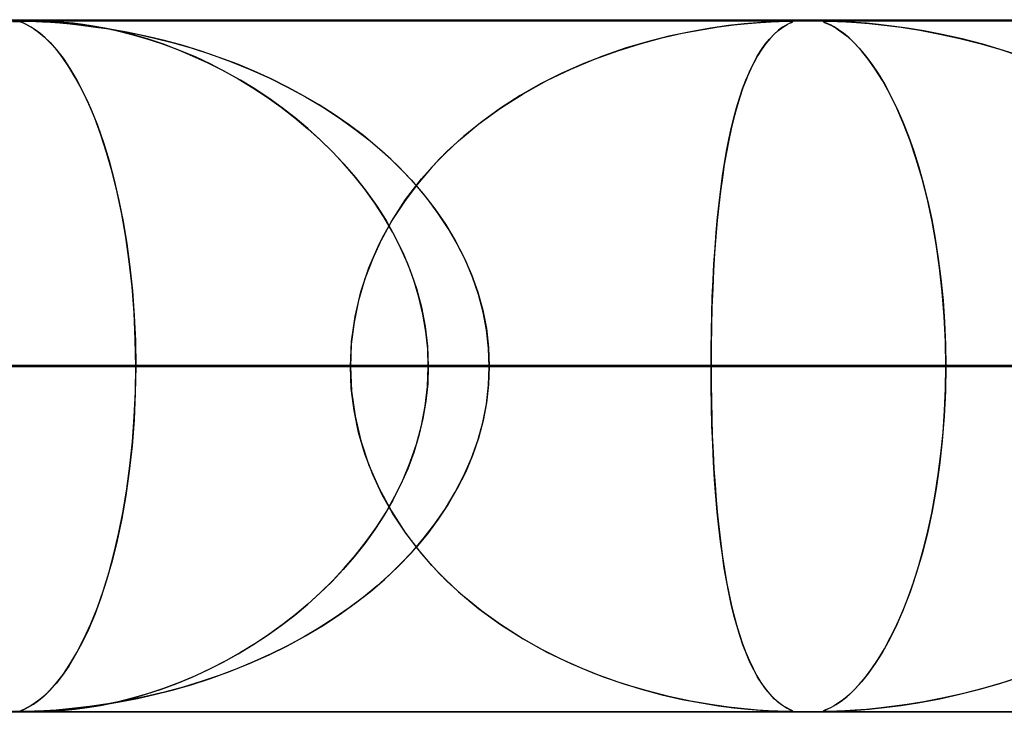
# Model space of a CAD drawing. Header units: millimetres. Extents: x -550 to 550, y -599 to 599.
# Tile 23 of 47: x -23 to -9, y 589 to 599. Entities that reach past the tile are written whole.
import ezdxf

# ---------------------------------------------------------------- set-up
doc = ezdxf.new("R2010")
doc.units = ezdxf.units.MM
doc.layers.add('HIDDEN', color=7, linetype='Continuous')
doc.layers.add('THICK', color=7, linetype='Continuous')

msp = doc.modelspace()

# ---------------------------------------------------------------- linework, layer by layer
at = {"layer": 'HIDDEN'}
for p, q in [((0, 598.99), (-451, 598.99)), ((0, 598.99), (-229.578, 598.99)), ((0, 598.99), (-229.578, 598.99)), ((0, 598.98), (-220.245, 598.98)), ((-22.896, 598.979), (-23.008, 598.976)), ((-22.976, 598.979), (-22.992, 598.976)), ((-22.987, 598.976), (-22.891, 598.979)), ((-22.987, 598.978), (-22.97, 598.979)), ((-22.94, 598.98), (-22.976, 598.979)), ((-22.97, 598.979), (-22.94, 598.98)), ((-22.879, 598.979), (-22.94, 598.98)), ((-22.94, 598.98), (-22.898, 598.98)), ((-22.898, 598.98), (-22.842, 598.978)), ((-22.797, 598.98), (-22.896, 598.979)), ((-22.891, 598.979), (-22.799, 598.98)), ((-22.787, 598.976), (-22.879, 598.979)), ((-22.799, 598.98), (-22.702, 598.979)), ((-22.704, 598.979), (-22.797, 598.98)), ((-22.604, 598.976), (-22.704, 598.979)), ((-22.702, 598.979), (-22.593, 598.976)), ((-11.94, 598.979), (-12.04, 598.976)), ((-12.019, 598.976), (-11.936, 598.979)), ((-11.877, 598.98), (-11.94, 598.979)), ((-11.936, 598.979), (-11.878, 598.98)), ((-11.878, 598.98), (-11.84, 598.979)), ((-11.841, 598.979), (-11.877, 598.98)), ((-11.825, 598.976), (-11.841, 598.979)), ((-11.84, 598.979), (-11.824, 598.976)), ((-11.37, 598.979), (-11.385, 598.976)), ((-11.384, 598.976), (-11.369, 598.979)), ((-11.333, 598.98), (-11.37, 598.979)), ((-11.369, 598.979), (-11.334, 598.98)), ((-11.334, 598.98), (-11.272, 598.979)), ((-11.273, 598.979), (-11.333, 598.98)), ((-11.187, 598.976), (-11.273, 598.979)), ((-11.272, 598.979), (-11.177, 598.976)), ((-23.1, 598.971), (-22.987, 598.976)), ((-22.992, 598.974), (-22.987, 598.978)), ((-22.992, 598.976), (-22.987, 598.97)), ((-22.984, 598.968), (-22.992, 598.974)), ((-22.987, 598.97), (-22.962, 598.958)), ((-22.963, 598.958), (-22.984, 598.968)), ((-22.93, 598.943), (-22.963, 598.958)), ((-22.962, 598.958), (-22.921, 598.939)), ((-22.886, 598.922), (-22.93, 598.943)), ((-22.921, 598.939), (-22.866, 598.91)), ((-22.835, 598.892), (-22.886, 598.922)), ((-22.866, 598.91), (-22.801, 598.872)), ((-22.842, 598.978), (-22.767, 598.975)), ((-22.775, 598.854), (-22.835, 598.892)), ((-22.801, 598.872), (-22.728, 598.82)), ((-22.652, 598.969), (-22.787, 598.976)), ((-22.708, 598.804), (-22.775, 598.854)), ((-22.767, 598.975), (-22.671, 598.97)), ((-22.671, 598.97), (-22.554, 598.963)), ((-22.471, 598.957), (-22.652, 598.969)), ((-22.49, 598.971), (-22.604, 598.976)), ((-22.593, 598.976), (-22.473, 598.97)), ((-22.554, 598.963), (-22.42, 598.953)), ((-22.363, 598.961), (-22.49, 598.971)), ((-22.473, 598.97), (-22.345, 598.96)), ((-22.248, 598.937), (-22.471, 598.957)), ((-22.42, 598.953), (-22.271, 598.939)), ((-22.228, 598.948), (-22.363, 598.961)), ((-22.345, 598.96), (-22.196, 598.945)), ((-22.271, 598.939), (-22.112, 598.922)), ((-21.993, 598.907), (-22.248, 598.937)), ((-22.088, 598.931), (-22.228, 598.948)), ((-22.196, 598.945), (-22.026, 598.922)), ((-22.112, 598.922), (-21.937, 598.899)), ((-21.937, 598.908), (-22.088, 598.931)), ((-22.026, 598.922), (-21.834, 598.89)), ((-21.724, 598.868), (-21.993, 598.907)), ((-21.767, 598.877), (-21.937, 598.908)), ((-21.937, 598.899), (-21.743, 598.871)), ((-21.834, 598.89), (-21.623, 598.847)), ((-21.578, 598.837), (-21.767, 598.877)), ((-21.743, 598.871), (-21.529, 598.834)), ((-21.452, 598.82), (-21.724, 598.868)), ((-21.623, 598.847), (-21.4, 598.793)), ((-21.373, 598.785), (-21.578, 598.837)), ((-13.422, 598.803), (-13.149, 598.855)), ((-13.014, 598.878), (-13.303, 598.827)), ((-13.149, 598.855), (-12.899, 598.895)), ((-12.754, 598.915), (-13.014, 598.878)), ((-12.899, 598.895), (-12.676, 598.924)), ((-12.526, 598.94), (-12.754, 598.915)), ((-12.676, 598.924), (-12.472, 598.945)), ((-12.334, 598.957), (-12.526, 598.94)), ((-12.472, 598.945), (-12.29, 598.961)), ((-12.175, 598.969), (-12.334, 598.957)), ((-12.29, 598.961), (-12.136, 598.971)), ((-12.04, 598.976), (-12.175, 598.969)), ((-12.136, 598.971), (-12.019, 598.976)), ((-12.098, 598.785), (-12.041, 598.837)), ((-12.029, 598.847), (-12.091, 598.793)), ((-12.041, 598.837), (-11.989, 598.877)), ((-11.971, 598.89), (-12.029, 598.847)), ((-11.989, 598.877), (-11.943, 598.908)), ((-11.92, 598.922), (-11.971, 598.89)), ((-11.943, 598.908), (-11.904, 598.931)), ((-11.878, 598.945), (-11.92, 598.922)), ((-11.904, 598.931), (-11.87, 598.948)), ((-11.847, 598.96), (-11.878, 598.945)), ((-11.87, 598.948), (-11.843, 598.961)), ((-11.828, 598.97), (-11.847, 598.96)), ((-11.843, 598.961), (-11.827, 598.971)), ((-11.824, 598.976), (-11.828, 598.97)), ((-11.827, 598.971), (-11.825, 598.976)), ((-11.385, 598.976), (-11.377, 598.969)), ((-11.381, 598.971), (-11.384, 598.976)), ((-11.361, 598.961), (-11.381, 598.971)), ((-11.377, 598.969), (-11.354, 598.957)), ((-11.327, 598.945), (-11.361, 598.961)), ((-11.354, 598.957), (-11.315, 598.94)), ((-11.281, 598.924), (-11.327, 598.945)), ((-11.315, 598.94), (-11.263, 598.915)), ((-11.228, 598.895), (-11.281, 598.924)), ((-11.263, 598.915), (-11.199, 598.878)), ((-11.164, 598.855), (-11.228, 598.895)), ((-11.199, 598.878), (-11.123, 598.827)), ((-11.069, 598.971), (-11.187, 598.976)), ((-11.177, 598.976), (-11.051, 598.97)), ((-11.092, 598.803), (-11.164, 598.855)), ((-10.924, 598.961), (-11.069, 598.971)), ((-11.051, 598.97), (-10.902, 598.96)), ((-10.759, 598.948), (-10.924, 598.961)), ((-10.902, 598.96), (-10.72, 598.945)), ((-10.584, 598.931), (-10.759, 598.948)), ((-10.72, 598.945), (-10.504, 598.922)), ((-10.391, 598.908), (-10.584, 598.931)), ((-10.504, 598.922), (-10.258, 598.89)), ((-10.172, 598.877), (-10.391, 598.908)), ((-10.258, 598.89), (-9.985, 598.847)), ((-9.927, 598.837), (-10.172, 598.877)), ((-9.985, 598.847), (-9.696, 598.793)), ((-9.662, 598.785), (-9.927, 598.837)), ((-22.728, 598.82), (-22.648, 598.753)), ((-22.634, 598.74), (-22.708, 598.804)), ((-22.648, 598.753), (-22.561, 598.669)), ((-22.555, 598.662), (-22.634, 598.74)), ((-21.529, 598.834), (-21.299, 598.789)), ((-21.179, 598.764), (-21.452, 598.82)), ((-21.4, 598.793), (-21.176, 598.729)), ((-21.153, 598.722), (-21.373, 598.785)), ((-21.299, 598.789), (-21.053, 598.734)), ((-20.908, 598.699), (-21.179, 598.764)), ((-21.176, 598.729), (-20.952, 598.655)), ((-20.921, 598.644), (-21.153, 598.722)), ((-21.053, 598.734), (-20.794, 598.669)), ((-20.639, 598.626), (-20.908, 598.699)), ((-14.029, 598.653), (-13.717, 598.736)), ((-13.615, 598.761), (-13.931, 598.681)), ((-13.717, 598.736), (-13.422, 598.803)), ((-13.303, 598.827), (-13.615, 598.761)), ((-12.222, 598.644), (-12.159, 598.721)), ((-12.152, 598.729), (-12.213, 598.655)), ((-12.159, 598.721), (-12.098, 598.785)), ((-12.091, 598.793), (-12.152, 598.729)), ((-11.123, 598.827), (-11.039, 598.761)), ((-11.011, 598.736), (-11.092, 598.803)), ((-11.039, 598.761), (-10.951, 598.681)), ((-10.924, 598.653), (-11.011, 598.736)), ((-9.696, 598.793), (-9.407, 598.729)), ((-9.377, 598.722), (-9.662, 598.785)), ((-9.407, 598.729), (-9.118, 598.655)), ((-9.077, 598.644), (-9.377, 598.722)), ((-22.561, 598.669), (-22.469, 598.566)), ((-22.47, 598.567), (-22.555, 598.662)), ((-22.382, 598.454), (-22.47, 598.567)), ((-22.469, 598.566), (-22.373, 598.442)), ((-20.952, 598.655), (-20.729, 598.573)), ((-20.688, 598.557), (-20.921, 598.644)), ((-20.794, 598.669), (-20.522, 598.591)), ((-20.729, 598.573), (-20.505, 598.48)), ((-20.461, 598.461), (-20.688, 598.557)), ((-20.375, 598.545), (-20.639, 598.626)), ((-20.522, 598.591), (-20.241, 598.5)), ((-14.246, 598.587), (-14.559, 598.48)), ((-14.354, 598.551), (-14.029, 598.653)), ((-13.931, 598.681), (-14.246, 598.587)), ((-12.343, 598.461), (-12.284, 598.557)), ((-12.273, 598.573), (-12.332, 598.48)), ((-12.284, 598.557), (-12.222, 598.644)), ((-12.213, 598.655), (-12.273, 598.573)), ((-10.951, 598.681), (-10.862, 598.587)), ((-10.831, 598.551), (-10.924, 598.653)), ((-10.862, 598.587), (-10.772, 598.48)), ((-9.118, 598.655), (-8.83, 598.573)), ((-8.779, 598.557), (-9.077, 598.644)), ((-8.83, 598.573), (-8.544, 598.48)), ((-8.488, 598.461), (-8.779, 598.557)), ((-22.29, 598.321), (-22.382, 598.454)), ((-22.373, 598.442), (-22.274, 598.296)), ((-20.505, 598.48), (-20.282, 598.377)), ((-20.238, 598.356), (-20.461, 598.461)), ((-20.115, 598.456), (-20.375, 598.545)), ((-20.241, 598.5), (-19.953, 598.396)), ((-19.86, 598.36), (-20.115, 598.456)), ((-15.034, 598.286), (-14.691, 598.43)), ((-14.559, 598.48), (-14.868, 598.358)), ((-14.691, 598.43), (-14.354, 598.551)), ((-12.399, 598.356), (-12.343, 598.461)), ((-12.332, 598.48), (-12.388, 598.377)), ((-10.733, 598.43), (-10.831, 598.551)), ((-10.772, 598.48), (-10.681, 598.358)), ((-10.631, 598.286), (-10.733, 598.43)), ((-22.196, 598.166), (-22.29, 598.321)), ((-22.274, 598.296), (-22.173, 598.125)), ((-20.282, 598.377), (-20.06, 598.266)), ((-20.02, 598.244), (-20.238, 598.356)), ((-19.953, 598.396), (-19.67, 598.282)), ((-19.61, 598.256), (-19.86, 598.36)), ((-19.67, 598.282), (-19.395, 598.159)), ((-15.381, 598.119), (-15.034, 598.286)), ((-14.868, 598.358), (-15.172, 598.222)), ((-12.452, 598.244), (-12.399, 598.356)), ((-12.388, 598.377), (-12.443, 598.266)), ((-10.681, 598.358), (-10.589, 598.222)), ((-10.526, 598.119), (-10.631, 598.286)), ((-22.101, 597.99), (-22.196, 598.166)), ((-22.173, 598.125), (-22.071, 597.929)), ((-20.06, 598.266), (-19.843, 598.145)), ((-19.808, 598.125), (-20.02, 598.244)), ((-19.843, 598.145), (-19.63, 598.017)), ((-19.601, 597.999), (-19.808, 598.125)), ((-19.366, 598.145), (-19.61, 598.256)), ((-19.395, 598.159), (-19.128, 598.027)), ((-19.128, 598.027), (-19.366, 598.145)), ((-15.172, 598.222), (-15.471, 598.071)), ((-12.55, 597.999), (-12.502, 598.125)), ((-12.495, 598.145), (-12.544, 598.017)), ((-12.502, 598.125), (-12.452, 598.244)), ((-12.443, 598.266), (-12.495, 598.145)), ((-10.589, 598.222), (-10.499, 598.071)), ((-22.007, 597.792), (-22.101, 597.99)), ((-19.63, 598.017), (-19.422, 597.88)), ((-19.4, 597.865), (-19.601, 597.999)), ((-18.896, 597.901), (-19.128, 598.027)), ((-19.128, 598.027), (-18.87, 597.887)), ((-15.471, 598.071), (-15.763, 597.905)), ((-15.722, 597.929), (-15.381, 598.119)), ((-12.595, 597.865), (-12.55, 597.999)), ((-12.544, 598.017), (-12.59, 597.88)), ((-10.421, 597.929), (-10.526, 598.119)), ((-10.499, 598.071), (-10.409, 597.905)), ((-22.071, 597.929), (-21.972, 597.71)), ((-19.422, 597.88), (-19.22, 597.736)), ((-19.206, 597.726), (-19.4, 597.865)), ((-18.671, 597.769), (-18.896, 597.901)), ((-18.87, 597.887), (-18.622, 597.739)), ((-16.05, 597.721), (-15.722, 597.929)), ((-15.763, 597.905), (-16.047, 597.723)), ((-12.637, 597.726), (-12.595, 597.865)), ((-12.59, 597.88), (-12.634, 597.736)), ((-10.319, 597.721), (-10.421, 597.929)), ((-10.409, 597.905), (-10.32, 597.723)), ((-21.916, 597.575), (-22.007, 597.792)), ((-21.972, 597.71), (-21.877, 597.475)), ((-19.22, 597.736), (-19.023, 597.584)), ((-19.018, 597.58), (-19.206, 597.726)), ((-18.452, 597.629), (-18.671, 597.769)), ((-18.622, 597.739), (-18.383, 597.582)), ((-16.362, 597.493), (-16.05, 597.721)), ((-16.047, 597.723), (-16.319, 597.526)), ((-12.677, 597.58), (-12.637, 597.726)), ((-12.634, 597.736), (-12.675, 597.584)), ((-10.32, 597.723), (-10.234, 597.526)), ((-10.221, 597.493), (-10.319, 597.721)), ((-21.828, 597.338), (-21.916, 597.575)), ((-19.023, 597.584), (-18.833, 597.425)), ((-18.837, 597.428), (-19.018, 597.58)), ((-18.239, 597.482), (-18.452, 597.629)), ((-18.383, 597.582), (-18.154, 597.419)), ((-12.675, 597.584), (-12.714, 597.425)), ((-12.713, 597.428), (-12.677, 597.58)), ((-21.877, 597.475), (-21.79, 597.224)), ((-18.661, 597.269), (-18.837, 597.428)), ((-18.833, 597.425), (-18.65, 597.259)), ((-18.032, 597.325), (-18.239, 597.482)), ((-18.154, 597.419), (-17.935, 597.247)), ((-16.658, 597.247), (-16.362, 597.493)), ((-16.319, 597.526), (-16.577, 597.318)), ((-12.714, 597.425), (-12.75, 597.259)), ((-12.748, 597.269), (-12.713, 597.428)), ((-10.234, 597.526), (-10.153, 597.318)), ((-10.127, 597.247), (-10.221, 597.493)), ((-21.744, 597.08), (-21.828, 597.338)), ((-17.831, 597.16), (-18.032, 597.325)), ((-16.577, 597.318), (-16.818, 597.098)), ((-10.153, 597.318), (-10.075, 597.098)), ((-21.79, 597.224), (-21.708, 596.959)), ((-18.49, 597.102), (-18.661, 597.269)), ((-18.65, 597.259), (-18.475, 597.087)), ((-17.935, 597.247), (-17.728, 597.069)), ((-17.637, 596.986), (-17.831, 597.16)), ((-16.934, 596.982), (-16.658, 597.247)), ((-12.75, 597.259), (-12.783, 597.087)), ((-12.78, 597.102), (-12.748, 597.269)), ((-10.038, 596.982), (-10.127, 597.247)), ((-21.665, 596.803), (-21.744, 597.08)), ((-18.324, 596.926), (-18.49, 597.102)), ((-18.475, 597.087), (-18.307, 596.907)), ((-17.728, 597.069), (-17.53, 596.883)), ((-17.451, 596.803), (-17.637, 596.986)), ((-16.818, 597.098), (-17.042, 596.867)), ((-12.783, 597.087), (-12.814, 596.907)), ((-12.811, 596.926), (-12.78, 597.102)), ((-10.075, 597.098), (-10.002, 596.867)), ((-21.708, 596.959), (-21.633, 596.681)), ((-18.164, 596.742), (-18.324, 596.926)), ((-18.307, 596.907), (-18.146, 596.721)), ((-17.53, 596.883), (-17.343, 596.688)), ((-17.042, 596.867), (-17.25, 596.625)), ((-17.189, 596.699), (-16.934, 596.982)), ((-12.814, 596.907), (-12.842, 596.721)), ((-12.839, 596.742), (-12.811, 596.926)), ((-9.954, 596.699), (-10.038, 596.982)), ((-10.002, 596.867), (-9.935, 596.625)), ((-21.592, 596.507), (-21.665, 596.803)), ((-18.011, 596.55), (-18.164, 596.742)), ((-18.146, 596.721), (-17.991, 596.523)), ((-17.274, 596.612), (-17.451, 596.803)), ((-12.842, 596.721), (-12.869, 596.523)), ((-12.866, 596.55), (-12.839, 596.742)), ((-21.633, 596.681), (-21.566, 596.389)), ((-17.25, 596.625), (-17.439, 596.373)), ((-17.421, 596.399), (-17.189, 596.699)), ((-17.343, 596.688), (-17.165, 596.482)), ((-17.107, 596.411), (-17.274, 596.612)), ((-9.878, 596.399), (-9.954, 596.699)), ((-9.935, 596.625), (-9.872, 596.373)), ((-21.525, 596.191), (-21.592, 596.507)), ((-17.867, 596.349), (-18.011, 596.55)), ((-17.991, 596.523), (-17.844, 596.315)), ((-17.165, 596.482), (-16.998, 596.268)), ((-12.869, 596.523), (-12.893, 596.315)), ((-12.89, 596.349), (-12.866, 596.55)), ((-21.566, 596.389), (-21.505, 596.083)), ((-17.732, 596.141), (-17.867, 596.349)), ((-17.844, 596.315), (-17.704, 596.096)), ((-17.626, 596.085), (-17.421, 596.399)), ((-17.439, 596.373), (-17.61, 596.111)), ((-16.95, 596.201), (-17.107, 596.411)), ((-12.893, 596.315), (-12.916, 596.096)), ((-12.911, 596.141), (-12.89, 596.349)), ((-9.811, 596.085), (-9.878, 596.399)), ((-9.872, 596.373), (-9.816, 596.111)), ((-21.466, 595.857), (-21.525, 596.191)), ((-17.607, 595.926), (-17.732, 596.141)), ((-16.998, 596.268), (-16.844, 596.044)), ((-16.806, 595.983), (-16.95, 596.201)), ((-12.931, 595.926), (-12.911, 596.141)), ((-21.505, 596.083), (-21.452, 595.762)), ((-17.803, 595.757), (-17.626, 596.085)), ((-17.61, 596.111), (-17.763, 595.837)), ((-17.704, 596.096), (-17.575, 595.866)), ((-16.844, 596.044), (-16.704, 595.81)), ((-12.916, 596.096), (-12.936, 595.866)), ((-9.816, 596.111), (-9.765, 595.837)), ((-9.751, 595.757), (-9.811, 596.085)), ((-21.416, 595.506), (-21.466, 595.857)), ((-17.493, 595.702), (-17.607, 595.926)), ((-17.575, 595.866), (-17.457, 595.626)), ((-16.674, 595.757), (-16.806, 595.983)), ((-12.936, 595.866), (-12.954, 595.626)), ((-12.948, 595.702), (-12.931, 595.926)), ((-21.452, 595.762), (-21.406, 595.426)), ((-17.952, 595.416), (-17.803, 595.757)), ((-17.763, 595.837), (-17.897, 595.551)), ((-16.704, 595.81), (-16.578, 595.569)), ((-16.557, 595.523), (-16.674, 595.757)), ((-9.765, 595.837), (-9.72, 595.551)), ((-9.702, 595.416), (-9.751, 595.757)), ((-17.391, 595.472), (-17.493, 595.702)), ((-17.457, 595.626), (-17.353, 595.374)), ((-16.578, 595.569), (-16.469, 595.319)), ((-12.954, 595.626), (-12.969, 595.374)), ((-12.963, 595.472), (-12.948, 595.702)), ((-21.376, 595.14), (-21.416, 595.506)), ((-21.406, 595.426), (-21.37, 595.079)), ((-17.897, 595.551), (-18.01, 595.253)), ((-17.303, 595.234), (-17.391, 595.472)), ((-16.454, 595.28), (-16.557, 595.523)), ((-12.976, 595.234), (-12.963, 595.472)), ((-9.72, 595.551), (-9.682, 595.253)), ((-18.068, 595.066), (-17.952, 595.416)), ((-17.353, 595.374), (-17.264, 595.114)), ((-16.469, 595.319), (-16.379, 595.063)), ((-16.368, 595.03), (-16.454, 595.28)), ((-12.969, 595.374), (-12.982, 595.114)), ((-9.663, 595.066), (-9.702, 595.416)), ((-21.347, 594.764), (-21.376, 595.14)), ((-18.01, 595.253), (-18.101, 594.944)), ((-17.228, 594.991), (-17.303, 595.234)), ((-12.987, 594.991), (-12.976, 595.234)), ((-9.682, 595.253), (-9.652, 594.944)), ((-21.37, 595.079), (-21.344, 594.722)), ((-18.152, 594.71), (-18.068, 595.066)), ((-17.264, 595.114), (-17.192, 594.844)), ((-16.379, 595.063), (-16.306, 594.801)), ((-16.3, 594.775), (-16.368, 595.03)), ((-12.982, 595.114), (-12.992, 594.844)), ((-9.634, 594.71), (-9.663, 595.066)), ((-18.101, 594.944), (-18.166, 594.63)), ((-17.17, 594.743), (-17.228, 594.991)), ((-12.995, 594.743), (-12.987, 594.991)), ((-9.652, 594.944), (-9.63, 594.63)), ((-21.329, 594.38), (-21.347, 594.764)), ((-21.344, 594.722), (-21.328, 594.358)), ((-18.202, 594.351), (-18.152, 594.71)), ((-17.192, 594.844), (-17.138, 594.567)), ((-17.128, 594.493), (-17.17, 594.743)), ((-16.306, 594.801), (-16.254, 594.535)), ((-16.251, 594.516), (-16.3, 594.775)), ((-13.001, 594.493), (-12.995, 594.743)), ((-12.992, 594.844), (-12.999, 594.567)), ((-9.617, 594.351), (-9.634, 594.71)), ((-18.166, 594.63), (-18.206, 594.311)), ((-17.138, 594.567), (-17.105, 594.281)), ((-12.999, 594.567), (-13.004, 594.281)), ((-9.63, 594.63), (-9.616, 594.311)), ((-17.102, 594.242), (-17.128, 594.493)), ((-16.254, 594.535), (-16.222, 594.263)), ((-16.221, 594.254), (-16.251, 594.516)), ((-13.004, 594.242), (-13.001, 594.493)), ((-21.323, 593.99), (-21.329, 594.38)), ((-21.328, 594.358), (-21.323, 593.99)), ((-18.219, 593.99), (-18.202, 594.351)), ((-18.206, 594.311), (-18.219, 593.99)), ((-17.105, 594.281), (-17.094, 593.99)), ((-13.004, 594.281), (-13.005, 593.99)), ((-9.612, 593.99), (-9.617, 594.351)), ((-9.616, 594.311), (-9.612, 593.99)), ((-17.094, 593.99), (-17.102, 594.242)), ((-16.222, 594.263), (-16.211, 593.99)), ((-16.211, 593.99), (-16.221, 594.254)), ((-13.005, 593.99), (-13.004, 594.242)), ((0, 593.99), (-218.739, 593.99)), ((-218.739, 593.99), (0, 593.99)), ((-213.658, 593.99), (0, 593.99)), ((0, 593.99), (-213.658, 593.99)), ((0, 593.99), (-207.132, 593.99)), ((-207.132, 593.99), (0, 593.99)), ((-202.051, 593.99), (0, 593.99)), ((0, 593.99), (-202.051, 593.99)), ((0, 593.99), (-195.525, 593.99)), ((-195.525, 593.99), (0, 593.99)), ((-190.444, 593.99), (0, 593.99)), ((0, 593.99), (-190.444, 593.99)), ((0, 593.99), (-183.918, 593.99)), ((-183.918, 593.99), (0, 593.99)), ((-178.837, 593.99), (0, 593.99)), ((0, 593.99), (-178.837, 593.99)), ((0, 593.99), (-172.31, 593.99)), ((-172.31, 593.99), (0, 593.99)), ((-167.229, 593.99), (0, 593.99)), ((0, 593.99), (-167.229, 593.99)), ((0, 593.99), (-160.703, 593.99)), ((-160.703, 593.99), (0, 593.99)), ((-155.622, 593.99), (0, 593.99)), ((0, 593.99), (-155.622, 593.99)), ((0, 593.99), (-149.095, 593.99)), ((-149.095, 593.99), (0, 593.99)), ((-144.014, 593.99), (0, 593.99)), ((0, 593.99), (-144.014, 593.99)), ((0, 593.99), (-137.487, 593.99)), ((-137.487, 593.99), (0, 593.99)), ((-132.406, 593.99), (0, 593.99)), ((0, 593.99), (-132.406, 593.99)), ((0, 593.99), (-125.879, 593.99)), ((-125.879, 593.99), (0, 593.99)), ((-120.798, 593.99), (0, 593.99)), ((0, 593.99), (-120.798, 593.99)), ((0, 593.99), (-114.271, 593.99)), ((-114.271, 593.99), (0, 593.99)), ((-109.189, 593.99), (0, 593.99)), ((0, 593.99), (-109.189, 593.99)), ((0, 593.99), (-102.661, 593.99)), ((-102.661, 593.99), (0, 593.99)), ((-97.58, 593.99), (0, 593.99)), ((0, 593.99), (-97.58, 593.99)), ((0, 593.99), (-91.052, 593.99)), ((-91.052, 593.99), (0, 593.99)), ((-85.969, 593.99), (0, 593.99)), ((0, 593.99), (-85.969, 593.99)), ((0, 593.99), (-79.441, 593.99)), ((-79.441, 593.99), (0, 593.99)), ((-74.358, 593.99), (0, 593.99)), ((0, 593.99), (-74.358, 593.99)), ((0, 593.99), (-67.828, 593.99)), ((-67.828, 593.99), (0, 593.99)), ((-62.745, 593.99), (0, 593.99)), ((0, 593.99), (-62.745, 593.99)), ((0, 593.99), (-56.214, 593.99)), ((-56.214, 593.99), (0, 593.99)), ((-51.128, 593.99), (0, 593.99)), ((0, 593.99), (-51.128, 593.99)), ((0, 593.99), (-44.595, 593.99)), ((-44.595, 593.99), (0, 593.99)), ((-39.507, 593.99), (0, 593.99)), ((0, 593.99), (-39.507, 593.99)), ((0, 593.99), (-32.968, 593.99)), ((-32.968, 593.99), (0, 593.99)), ((-27.874, 593.99), (0, 593.99)), ((0, 593.99), (-27.874, 593.99)), ((-27.874, 593.99), (-21.323, 593.99)), ((-21.323, 593.99), (-27.874, 593.99)), ((-18.219, 593.99), (-27.336, 593.99)), ((-27.336, 593.99), (-18.219, 593.99)), ((-18.219, 593.99), (-24.819, 593.99)), ((-24.819, 593.99), (-18.219, 593.99)), ((-21.323, 593.99), (-21.329, 593.6)), ((-21.328, 593.622), (-21.323, 593.99)), ((0, 593.99), (-21.323, 593.99)), ((-21.323, 593.99), (0, 593.99)), ((-18.206, 593.669), (-18.219, 593.99)), ((-18.219, 593.99), (-18.202, 593.629)), ((-17.105, 593.699), (-17.094, 593.99)), ((-17.094, 593.99), (-17.102, 593.738)), ((-17.094, 593.99), (-13.005, 593.99)), ((-13.005, 593.99), (-17.094, 593.99)), ((-8.766, 593.99), (-17.094, 593.99)), ((-17.094, 593.99), (-8.766, 593.99)), ((-16.222, 593.716), (-16.211, 593.99)), ((-16.211, 593.99), (-16.221, 593.726)), ((-16.211, 593.99), (0, 593.99)), ((0, 593.99), (-16.211, 593.99)), ((-16.211, 593.99), (-9.612, 593.99)), ((-9.612, 593.99), (-16.211, 593.99)), ((-13.005, 593.99), (-13.004, 593.738)), ((-13.004, 593.699), (-13.005, 593.99)), ((-8.766, 593.99), (-13.005, 593.99)), ((-13.005, 593.99), (-8.766, 593.99)), ((-9.612, 593.99), (-9.617, 593.629)), ((-9.616, 593.669), (-9.612, 593.99)), ((0, 593.99), (-9.612, 593.99)), ((-9.612, 593.99), (0, 593.99)), ((-17.102, 593.738), (-17.128, 593.487)), ((-16.254, 593.445), (-16.222, 593.716)), ((-16.221, 593.726), (-16.251, 593.464)), ((-13.004, 593.738), (-13.001, 593.487)), ((-21.329, 593.6), (-21.347, 593.216)), ((-21.344, 593.258), (-21.328, 593.622)), ((-18.166, 593.35), (-18.206, 593.669)), ((-18.202, 593.629), (-18.152, 593.27)), ((-17.138, 593.413), (-17.105, 593.699)), ((-12.999, 593.413), (-13.004, 593.699)), ((-9.617, 593.629), (-9.634, 593.27)), ((-9.63, 593.35), (-9.616, 593.669)), ((-17.128, 593.487), (-17.17, 593.237)), ((-16.306, 593.179), (-16.254, 593.445)), ((-16.251, 593.464), (-16.3, 593.205)), ((-13.001, 593.487), (-12.995, 593.237)), ((-18.101, 593.036), (-18.166, 593.35)), ((-17.192, 593.136), (-17.138, 593.413)), ((-12.992, 593.136), (-12.999, 593.413)), ((-9.652, 593.036), (-9.63, 593.35)), ((-21.347, 593.216), (-21.376, 592.84)), ((-21.37, 592.901), (-21.344, 593.258)), ((-18.152, 593.27), (-18.068, 592.914)), ((-17.17, 593.237), (-17.228, 592.989)), ((-16.379, 592.917), (-16.306, 593.179)), ((-16.3, 593.205), (-16.368, 592.95)), ((-12.995, 593.237), (-12.987, 592.989)), ((-9.634, 593.27), (-9.663, 592.914)), ((-18.01, 592.727), (-18.101, 593.036)), ((-17.264, 592.866), (-17.192, 593.136)), ((-12.982, 592.866), (-12.992, 593.136)), ((-9.682, 592.727), (-9.652, 593.036)), ((-21.406, 592.554), (-21.37, 592.901)), ((-18.068, 592.914), (-17.952, 592.564)), ((-17.353, 592.606), (-17.264, 592.866)), ((-17.228, 592.989), (-17.303, 592.745)), ((-16.469, 592.661), (-16.379, 592.917)), ((-16.368, 592.95), (-16.454, 592.7)), ((-12.987, 592.989), (-12.976, 592.745)), ((-12.969, 592.606), (-12.982, 592.866)), ((-9.663, 592.914), (-9.702, 592.564)), ((-21.376, 592.84), (-21.416, 592.474)), ((-17.897, 592.429), (-18.01, 592.727)), ((-17.303, 592.745), (-17.391, 592.508)), ((-12.976, 592.745), (-12.963, 592.508)), ((-9.72, 592.429), (-9.682, 592.727)), ((-17.457, 592.354), (-17.353, 592.606)), ((-16.578, 592.411), (-16.469, 592.661)), ((-16.454, 592.7), (-16.557, 592.457)), ((-12.954, 592.354), (-12.969, 592.606)), ((-21.416, 592.474), (-21.466, 592.123)), ((-21.452, 592.218), (-21.406, 592.554)), ((-17.952, 592.564), (-17.803, 592.223)), ((-17.391, 592.508), (-17.493, 592.278)), ((-16.557, 592.457), (-16.674, 592.223)), ((-12.963, 592.508), (-12.948, 592.278)), ((-9.702, 592.564), (-9.751, 592.223)), ((-17.763, 592.143), (-17.897, 592.429)), ((-17.575, 592.114), (-17.457, 592.354)), ((-16.704, 592.17), (-16.578, 592.411)), ((-12.936, 592.114), (-12.954, 592.354)), ((-9.765, 592.143), (-9.72, 592.429)), ((-21.505, 591.897), (-21.452, 592.218)), ((-17.803, 592.223), (-17.626, 591.895)), ((-17.493, 592.278), (-17.607, 592.055)), ((-16.844, 591.936), (-16.704, 592.17)), ((-16.674, 592.223), (-16.806, 591.997)), ((-12.948, 592.278), (-12.931, 592.055)), ((-9.751, 592.223), (-9.811, 591.895)), ((-21.466, 592.123), (-21.525, 591.789)), ((-17.61, 591.869), (-17.763, 592.143)), ((-17.607, 592.055), (-17.732, 591.839)), ((-17.704, 591.884), (-17.575, 592.114)), ((-12.916, 591.884), (-12.936, 592.114)), ((-12.931, 592.055), (-12.911, 591.839)), ((-9.816, 591.869), (-9.765, 592.143)), ((-21.566, 591.591), (-21.505, 591.897)), ((-17.844, 591.665), (-17.704, 591.884)), ((-17.626, 591.895), (-17.421, 591.581)), ((-17.439, 591.607), (-17.61, 591.869)), ((-16.998, 591.712), (-16.844, 591.936)), ((-16.806, 591.997), (-16.95, 591.779)), ((-12.893, 591.665), (-12.916, 591.884)), ((-9.811, 591.895), (-9.878, 591.581)), ((-9.872, 591.607), (-9.816, 591.869)), ((-21.525, 591.789), (-21.592, 591.473)), ((-17.732, 591.839), (-17.867, 591.631)), ((-16.95, 591.779), (-17.107, 591.569)), ((-12.911, 591.839), (-12.89, 591.631)), ((-21.633, 591.299), (-21.566, 591.591)), ((-17.867, 591.631), (-18.011, 591.43)), ((-17.991, 591.457), (-17.844, 591.665)), ((-17.25, 591.355), (-17.439, 591.607)), ((-17.421, 591.581), (-17.189, 591.281)), ((-17.165, 591.497), (-16.998, 591.712)), ((-12.869, 591.457), (-12.893, 591.665)), ((-12.89, 591.631), (-12.866, 591.43)), ((-9.878, 591.581), (-9.954, 591.281)), ((-9.935, 591.355), (-9.872, 591.607)), ((-21.592, 591.473), (-21.665, 591.177)), ((-18.146, 591.259), (-17.991, 591.457)), ((-17.343, 591.292), (-17.165, 591.497)), ((-17.107, 591.569), (-17.274, 591.369)), ((-12.842, 591.259), (-12.869, 591.457)), ((-21.708, 591.021), (-21.633, 591.299)), ((-18.011, 591.43), (-18.164, 591.238)), ((-17.53, 591.097), (-17.343, 591.292)), ((-17.274, 591.369), (-17.451, 591.177)), ((-17.042, 591.113), (-17.25, 591.355)), ((-12.866, 591.43), (-12.839, 591.238)), ((-10.002, 591.113), (-9.935, 591.355)), ((-21.665, 591.177), (-21.744, 590.9)), ((-18.164, 591.238), (-18.324, 591.054)), ((-18.307, 591.073), (-18.146, 591.259)), ((-17.451, 591.177), (-17.637, 590.994)), ((-17.189, 591.281), (-16.934, 590.998)), ((-12.814, 591.073), (-12.842, 591.259)), ((-12.839, 591.238), (-12.811, 591.054)), ((-9.954, 591.281), (-10.038, 590.998)), ((-21.79, 590.756), (-21.708, 591.021)), ((-18.324, 591.054), (-18.49, 590.878)), ((-18.475, 590.893), (-18.307, 591.073)), ((-17.728, 590.911), (-17.53, 591.097)), ((-16.818, 590.882), (-17.042, 591.113)), ((-12.783, 590.893), (-12.814, 591.073)), ((-12.811, 591.054), (-12.78, 590.878)), ((-10.075, 590.882), (-10.002, 591.113)), ((-21.744, 590.9), (-21.828, 590.643)), ((-18.49, 590.878), (-18.661, 590.711)), ((-18.65, 590.721), (-18.475, 590.893)), ((-17.935, 590.733), (-17.728, 590.911)), ((-17.637, 590.994), (-17.831, 590.82)), ((-16.934, 590.998), (-16.658, 590.733)), ((-16.577, 590.662), (-16.818, 590.882)), ((-12.75, 590.721), (-12.783, 590.893)), ((-12.78, 590.878), (-12.748, 590.711)), ((-10.153, 590.662), (-10.075, 590.882)), ((-10.038, 590.998), (-10.127, 590.733)), ((-21.877, 590.505), (-21.79, 590.756)), ((-18.154, 590.561), (-17.935, 590.733)), ((-17.831, 590.82), (-18.032, 590.655)), ((-16.658, 590.733), (-16.362, 590.487)), ((-10.127, 590.733), (-10.221, 590.487)), ((-21.828, 590.643), (-21.916, 590.405)), ((-18.661, 590.711), (-18.837, 590.552)), ((-18.833, 590.555), (-18.65, 590.721)), ((-18.032, 590.655), (-18.239, 590.498)), ((-16.319, 590.454), (-16.577, 590.662)), ((-12.714, 590.555), (-12.75, 590.721)), ((-12.748, 590.711), (-12.713, 590.552)), ((-10.234, 590.454), (-10.153, 590.662)), ((-21.972, 590.27), (-21.877, 590.505)), ((-19.023, 590.396), (-18.833, 590.555)), ((-18.837, 590.552), (-19.018, 590.4)), ((-18.239, 590.498), (-18.452, 590.351)), ((-18.383, 590.398), (-18.154, 590.561)), ((-16.362, 590.487), (-16.05, 590.259)), ((-16.047, 590.257), (-16.319, 590.454)), ((-12.675, 590.396), (-12.714, 590.555)), ((-12.713, 590.552), (-12.677, 590.4)), ((-10.32, 590.257), (-10.234, 590.454)), ((-10.221, 590.487), (-10.319, 590.259)), ((-21.916, 590.405), (-22.007, 590.188)), ((-19.22, 590.244), (-19.023, 590.396)), ((-19.018, 590.4), (-19.206, 590.254)), ((-18.452, 590.351), (-18.671, 590.211)), ((-18.622, 590.241), (-18.383, 590.398)), ((-12.677, 590.4), (-12.637, 590.254)), ((-12.634, 590.244), (-12.675, 590.396)), ((-22.007, 590.188), (-22.101, 589.99)), ((-22.071, 590.051), (-21.972, 590.27)), ((-19.422, 590.1), (-19.22, 590.244)), ((-19.206, 590.254), (-19.4, 590.115)), ((-18.671, 590.211), (-18.896, 590.078)), ((-18.87, 590.093), (-18.622, 590.241)), ((-16.05, 590.259), (-15.722, 590.051)), ((-15.763, 590.075), (-16.047, 590.257)), ((-12.637, 590.254), (-12.595, 590.115)), ((-12.59, 590.1), (-12.634, 590.244)), ((-10.319, 590.259), (-10.421, 590.051)), ((-10.409, 590.075), (-10.32, 590.257)), ((-22.173, 589.854), (-22.071, 590.051)), ((-19.63, 589.963), (-19.422, 590.1)), ((-19.4, 590.115), (-19.601, 589.981)), ((-19.128, 589.953), (-18.87, 590.093)), ((-18.896, 590.078), (-19.128, 589.953)), ((-15.471, 589.909), (-15.763, 590.075)), ((-15.722, 590.051), (-15.381, 589.861)), ((-12.595, 590.115), (-12.55, 589.981)), ((-12.544, 589.963), (-12.59, 590.1)), ((-10.421, 590.051), (-10.526, 589.861)), ((-10.499, 589.909), (-10.409, 590.075)), ((-22.101, 589.99), (-22.196, 589.814)), ((-19.843, 589.835), (-19.63, 589.963)), ((-19.601, 589.981), (-19.808, 589.855)), ((-19.395, 589.821), (-19.128, 589.953)), ((-19.128, 589.953), (-19.366, 589.835)), ((-15.172, 589.758), (-15.471, 589.909)), ((-12.55, 589.981), (-12.502, 589.855)), ((-12.495, 589.835), (-12.544, 589.963)), ((-10.589, 589.758), (-10.499, 589.909)), ((-22.196, 589.814), (-22.29, 589.659)), ((-22.274, 589.684), (-22.173, 589.854)), ((-20.02, 589.736), (-20.238, 589.624)), ((-20.06, 589.714), (-19.843, 589.835)), ((-19.808, 589.855), (-20.02, 589.736)), ((-19.67, 589.698), (-19.395, 589.821)), ((-19.366, 589.835), (-19.61, 589.724)), ((-15.381, 589.861), (-15.034, 589.694)), ((-14.868, 589.622), (-15.172, 589.758)), ((-12.502, 589.855), (-12.452, 589.736)), ((-12.443, 589.714), (-12.495, 589.835)), ((-12.452, 589.736), (-12.399, 589.624)), ((-10.681, 589.622), (-10.589, 589.758)), ((-10.526, 589.861), (-10.631, 589.694)), ((-22.29, 589.659), (-22.382, 589.526)), ((-22.373, 589.538), (-22.274, 589.684)), ((-20.505, 589.5), (-20.282, 589.603)), ((-20.238, 589.624), (-20.461, 589.519)), ((-20.282, 589.603), (-20.06, 589.714)), ((-20.241, 589.48), (-19.953, 589.584)), ((-19.86, 589.62), (-20.115, 589.524)), ((-19.953, 589.584), (-19.67, 589.698)), ((-19.61, 589.724), (-19.86, 589.62)), ((-15.034, 589.694), (-14.691, 589.55)), ((-14.559, 589.5), (-14.868, 589.622)), ((-12.388, 589.603), (-12.443, 589.714)), ((-12.399, 589.624), (-12.343, 589.519)), ((-12.332, 589.5), (-12.388, 589.603)), ((-10.772, 589.5), (-10.681, 589.622)), ((-10.631, 589.694), (-10.733, 589.55)), ((-22.382, 589.526), (-22.47, 589.413)), ((-22.469, 589.414), (-22.373, 589.538)), ((-20.729, 589.407), (-20.505, 589.5)), ((-20.461, 589.519), (-20.688, 589.423)), ((-20.522, 589.389), (-20.241, 589.48)), ((-20.115, 589.524), (-20.375, 589.435)), ((-14.691, 589.55), (-14.354, 589.429)), ((-14.246, 589.393), (-14.559, 589.5)), ((-12.343, 589.519), (-12.284, 589.423)), ((-12.273, 589.407), (-12.332, 589.5)), ((-10.862, 589.393), (-10.772, 589.5)), ((-10.733, 589.55), (-10.831, 589.429)), ((-8.83, 589.407), (-8.544, 589.5)), ((-8.488, 589.519), (-8.779, 589.423)), ((-22.648, 589.227), (-22.561, 589.311)), ((-22.555, 589.318), (-22.634, 589.24)), ((-22.561, 589.311), (-22.469, 589.414)), ((-22.47, 589.413), (-22.555, 589.318)), ((-21.176, 589.251), (-20.952, 589.325)), ((-20.921, 589.336), (-21.153, 589.258)), ((-21.053, 589.245), (-20.794, 589.311)), ((-20.952, 589.325), (-20.729, 589.407)), ((-20.688, 589.423), (-20.921, 589.336)), ((-20.639, 589.354), (-20.908, 589.281)), ((-20.794, 589.311), (-20.522, 589.389)), ((-20.375, 589.435), (-20.639, 589.354)), ((-14.354, 589.429), (-14.029, 589.327)), ((-13.931, 589.299), (-14.246, 589.393)), ((-14.029, 589.327), (-13.717, 589.244)), ((-13.615, 589.219), (-13.931, 589.299)), ((-12.284, 589.423), (-12.222, 589.336)), ((-12.213, 589.325), (-12.273, 589.407)), ((-12.222, 589.336), (-12.159, 589.258)), ((-12.152, 589.251), (-12.213, 589.325)), ((-11.039, 589.219), (-10.951, 589.299)), ((-10.924, 589.327), (-11.011, 589.244)), ((-10.951, 589.299), (-10.862, 589.393)), ((-10.831, 589.429), (-10.924, 589.327)), ((-9.407, 589.251), (-9.118, 589.325)), ((-9.077, 589.336), (-9.377, 589.258)), ((-9.118, 589.325), (-8.83, 589.407)), ((-8.779, 589.423), (-9.077, 589.336)), ((-22.801, 589.109), (-22.728, 589.16)), ((-22.708, 589.176), (-22.775, 589.126)), ((-22.728, 589.16), (-22.648, 589.227)), ((-22.634, 589.24), (-22.708, 589.176)), ((-21.452, 589.16), (-21.724, 589.112)), ((-21.623, 589.133), (-21.4, 589.187)), ((-21.373, 589.195), (-21.578, 589.143)), ((-21.529, 589.146), (-21.299, 589.191)), ((-21.179, 589.216), (-21.452, 589.16)), ((-21.4, 589.187), (-21.176, 589.251)), ((-21.153, 589.258), (-21.373, 589.195)), ((-21.299, 589.191), (-21.053, 589.245)), ((-20.908, 589.281), (-21.179, 589.216)), ((-13.717, 589.244), (-13.422, 589.177)), ((-13.303, 589.153), (-13.615, 589.219)), ((-13.422, 589.177), (-13.149, 589.125)), ((-12.159, 589.258), (-12.098, 589.195)), ((-12.091, 589.187), (-12.152, 589.251)), ((-12.098, 589.195), (-12.041, 589.143)), ((-12.029, 589.133), (-12.091, 589.187)), ((-11.092, 589.177), (-11.164, 589.125)), ((-11.123, 589.153), (-11.039, 589.219)), ((-11.011, 589.244), (-11.092, 589.177)), ((-9.985, 589.133), (-9.696, 589.187)), ((-9.662, 589.195), (-9.927, 589.143)), ((-9.696, 589.187), (-9.407, 589.251)), ((-9.377, 589.258), (-9.662, 589.195)), ((-22.987, 589.01), (-22.962, 589.022)), ((-22.963, 589.022), (-22.984, 589.012)), ((-22.93, 589.037), (-22.963, 589.022)), ((-22.962, 589.022), (-22.921, 589.041)), ((-22.886, 589.059), (-22.93, 589.037)), ((-22.921, 589.041), (-22.866, 589.07)), ((-22.835, 589.088), (-22.886, 589.059)), ((-22.866, 589.07), (-22.801, 589.109)), ((-22.775, 589.126), (-22.835, 589.088)), ((-22.671, 589.01), (-22.554, 589.017)), ((-22.471, 589.023), (-22.652, 589.011)), ((-22.554, 589.017), (-22.42, 589.027)), ((-22.363, 589.019), (-22.49, 589.009)), ((-22.473, 589.01), (-22.345, 589.02)), ((-22.248, 589.043), (-22.471, 589.023)), ((-22.42, 589.027), (-22.271, 589.041)), ((-22.228, 589.032), (-22.363, 589.019)), ((-22.345, 589.02), (-22.196, 589.035)), ((-22.271, 589.041), (-22.112, 589.058)), ((-21.993, 589.073), (-22.248, 589.043)), ((-22.088, 589.049), (-22.228, 589.032)), ((-22.196, 589.035), (-22.026, 589.058)), ((-22.112, 589.058), (-21.937, 589.081)), ((-21.937, 589.072), (-22.088, 589.049)), ((-22.026, 589.058), (-21.834, 589.09)), ((-21.724, 589.112), (-21.993, 589.073)), ((-21.937, 589.081), (-21.743, 589.109)), ((-21.767, 589.103), (-21.937, 589.072)), ((-21.834, 589.09), (-21.623, 589.133)), ((-21.578, 589.143), (-21.767, 589.103)), ((-21.743, 589.109), (-21.529, 589.146)), ((-13.014, 589.102), (-13.303, 589.153)), ((-13.149, 589.125), (-12.899, 589.085)), ((-12.754, 589.065), (-13.014, 589.102)), ((-12.899, 589.085), (-12.676, 589.056)), ((-12.526, 589.04), (-12.754, 589.065)), ((-12.676, 589.056), (-12.472, 589.035)), ((-12.334, 589.023), (-12.526, 589.04)), ((-12.472, 589.035), (-12.29, 589.019)), ((-12.175, 589.012), (-12.334, 589.023)), ((-12.29, 589.019), (-12.136, 589.009)), ((-12.041, 589.143), (-11.989, 589.103)), ((-11.971, 589.09), (-12.029, 589.133)), ((-11.989, 589.103), (-11.943, 589.072)), ((-11.92, 589.058), (-11.971, 589.09)), ((-11.943, 589.072), (-11.904, 589.049)), ((-11.878, 589.035), (-11.92, 589.058)), ((-11.904, 589.049), (-11.87, 589.032)), ((-11.847, 589.02), (-11.878, 589.035)), ((-11.87, 589.032), (-11.843, 589.019)), ((-11.828, 589.01), (-11.847, 589.02)), ((-11.843, 589.019), (-11.827, 589.009)), ((-11.361, 589.019), (-11.381, 589.009)), ((-11.377, 589.012), (-11.354, 589.023)), ((-11.327, 589.035), (-11.361, 589.019)), ((-11.354, 589.023), (-11.315, 589.04)), ((-11.281, 589.056), (-11.327, 589.035)), ((-11.315, 589.04), (-11.263, 589.065)), ((-11.228, 589.085), (-11.281, 589.056)), ((-11.263, 589.065), (-11.199, 589.102)), ((-11.164, 589.125), (-11.228, 589.085)), ((-11.199, 589.102), (-11.123, 589.153)), ((-10.924, 589.019), (-11.069, 589.009)), ((-11.051, 589.01), (-10.902, 589.02)), ((-10.759, 589.032), (-10.924, 589.019)), ((-10.902, 589.02), (-10.72, 589.035)), ((-10.584, 589.049), (-10.759, 589.032)), ((-10.72, 589.035), (-10.504, 589.058)), ((-10.391, 589.072), (-10.584, 589.049)), ((-10.504, 589.058), (-10.258, 589.09)), ((-10.172, 589.103), (-10.391, 589.072)), ((-10.258, 589.09), (-9.985, 589.133)), ((-9.927, 589.143), (-10.172, 589.103)), ((0, 588.99), (-451, 588.99)), ((0, 588.99), (-229.578, 588.99)), ((0, 588.99), (-229.578, 588.99)), ((-220.245, 589), (0, 589)), ((-23.1, 589.009), (-22.987, 589.004)), ((-22.896, 589.001), (-23.008, 589.004)), ((-22.984, 589.012), (-22.992, 589.006)), ((-22.992, 589.004), (-22.987, 589.01)), ((-22.992, 589.006), (-22.987, 589.002)), ((-22.976, 589.001), (-22.992, 589.004)), ((-22.987, 589.004), (-22.891, 589.001)), ((-22.987, 589.002), (-22.97, 589)), ((-22.94, 589), (-22.976, 589.001)), ((-22.97, 589), (-22.94, 589)), ((-22.879, 589.001), (-22.94, 589)), ((-22.94, 589), (-22.898, 589)), ((-22.898, 589), (-22.842, 589.002)), ((-22.797, 589), (-22.896, 589.001)), ((-22.891, 589.001), (-22.799, 589)), ((-22.787, 589.004), (-22.879, 589.001)), ((-22.842, 589.002), (-22.767, 589.005)), ((-22.799, 589), (-22.702, 589.001)), ((-22.798, 589), (-11.877, 589)), ((-22.704, 589.001), (-22.797, 589)), ((-22.652, 589.011), (-22.787, 589.004)), ((-22.767, 589.005), (-22.671, 589.01)), ((-22.604, 589.004), (-22.704, 589.001)), ((-22.702, 589.001), (-22.593, 589.004)), ((-22.49, 589.009), (-22.604, 589.004)), ((-22.593, 589.004), (-22.473, 589.01)), ((-12.04, 589.004), (-12.175, 589.012)), ((-12.136, 589.009), (-12.019, 589.004)), ((-11.94, 589.001), (-12.04, 589.004)), ((-12.019, 589.004), (-11.936, 589.001)), ((-11.877, 589), (-11.94, 589.001)), ((-11.936, 589.001), (-11.878, 589)), ((-11.878, 589), (-11.84, 589.001)), ((-11.841, 589.001), (-11.877, 589)), ((-11.825, 589.004), (-11.841, 589.001)), ((-11.84, 589.001), (-11.824, 589.004)), ((-11.824, 589.004), (-11.828, 589.01)), ((-11.827, 589.009), (-11.825, 589.004)), ((-11.385, 589.004), (-11.377, 589.012)), ((-11.37, 589.001), (-11.385, 589.004)), ((-11.381, 589.009), (-11.384, 589.004)), ((-11.384, 589.004), (-11.369, 589.001)), ((-11.333, 589), (-11.37, 589.001)), ((-11.369, 589.001), (-11.334, 589)), ((-11.334, 589), (-11.272, 589.001)), ((-11.273, 589.001), (-11.333, 589)), ((-11.187, 589.004), (-11.273, 589.001)), ((-11.272, 589.001), (-11.177, 589.004)), ((-11.069, 589.009), (-11.187, 589.004)), ((-11.177, 589.004), (-11.051, 589.01))]:
    msp.add_line(p, q, dxfattribs=at)
at = {"layer": 'THICK'}
for p, q in [((-506, 599), (0, 599)), ((0, 594), (-506, 594))]:
    msp.add_line(p, q, dxfattribs=at)

doc.saveas('drawing.dxf')
